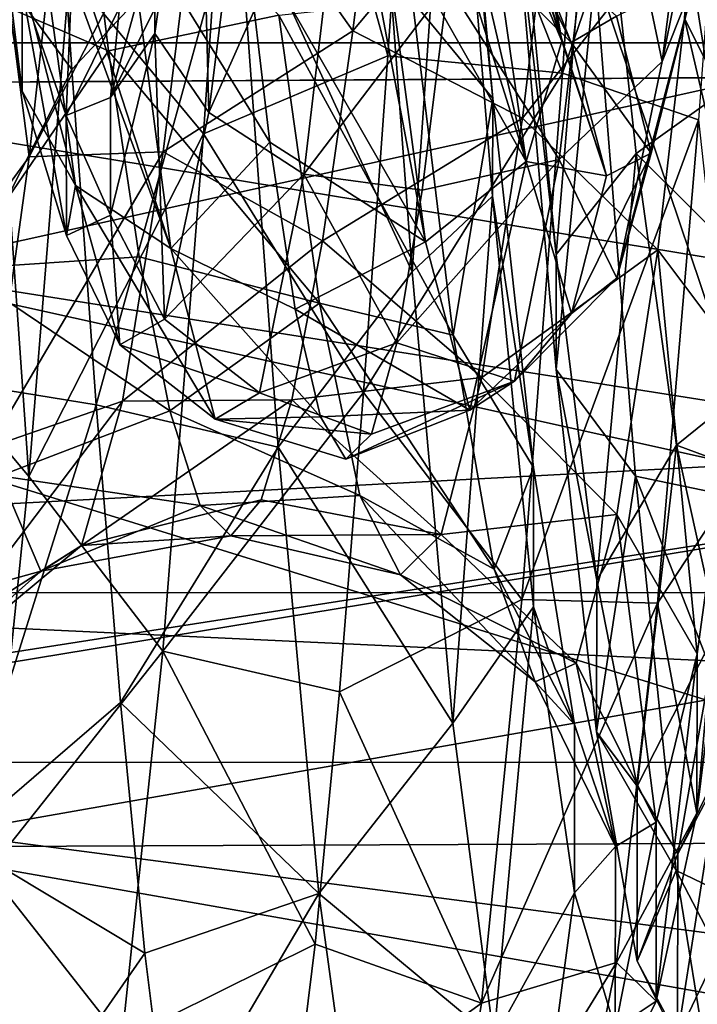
# Model space of a CAD drawing. Header units: metres. Extents: x -40 to 104, y -17 to 17.
# Tile 68 of 115: x 38.73 to 40.97, y -5.79 to -2.55. Entities that reach past the tile are written whole.
import ezdxf

# ---------------------------------------------------------------- set-up
doc = ezdxf.new("R2010")
doc.units = ezdxf.units.M
doc.layers.add('solid_122529', color=7, linetype='CONTINUOUS')

msp = doc.modelspace()

# ---------------------------------------------------------------- linework, layer by layer
at = {"layer": 'solid_122529'}
for points in [[(53.885139, -6.304641, 588.928162), (20.541, 8.649134, 585.423523), (20.541002, -8.649134, 585.423523)], [(53.885139, -6.304641, 588.928162), (53.885139, 6.304641, 588.928162), (20.541, 8.649134, 585.423523)], [(26.533504, -8.264537, 581.025818), (26.533504, 8.264537, 581.025818), (54.407833, 6.304637, 583.955566)], [(26.533504, -8.264537, 581.025818), (54.407833, 6.304637, 583.955566), (54.407833, -6.304637, 583.955566)], [(34.5, -2.781611, 576.559326), (42.5, 0, 577), (34.5, 0, 577)], [(42.5, -2.732524, 576.575134), (42.5, 0, 577), (34.5, -2.781611, 576.559326)], [(42.499996, -2.7328, 559.424927), (34.5, 0, 559), (42.5, 0, 559)], [(42.499996, -2.7328, 559.424927), (34.5, -2.781611, 559.440674), (34.5, 0, 559)], [(61.599998, -2.929007, 578.083191), (61.599998, 0, 578.5), (34.599998, -1.494306, 578.393127)], [(51.099998, -2.626309, 576.083923), (36.700001, -2.626644, 576.083984), (36.700001, 0, 576.5)], [(51.099998, 0, 576.499878), (51.099998, -2.626309, 576.083923), (36.700001, 0, 576.5)], [(36.700001, -2.626644, 559.916016), (51.099998, -2.626309, 559.916077), (51.099998, 0, 559.500122)], [(36.700001, 0, 559.5), (36.700001, -2.626644, 559.916016), (51.099998, 0, 559.500122)], [(61.599998, 0, 557.5), (61.599998, -2.929008, 557.916809), (34.599998, -1.494306, 557.606873)], [(40.02623, -1.47411, 561.20813), (40.655186, -0.74852, 561.223999), (40.521381, -2.726915, 561.751953)], [(40.521381, -2.726915, 561.751953), (40.655186, -0.74852, 561.223999), (41.103626, -1.025481, 561.638855)], [(38.896721, -2.393753, 562.020447), (39.472851, -0.957649, 561.251709), (39.338448, -2.926671, 561.844421)], [(39.338448, -2.926671, 561.844421), (39.472851, -0.957649, 561.251709), (39.94614, -2.669242, 561.583008)], [(39.472851, -0.957649, 561.251709), (40.02623, -1.47411, 561.20813), (39.94614, -2.669242, 561.583008)], [(40.521381, -2.726915, 561.751953), (41.103626, -1.025481, 561.638855), (40.968861, -2.880685, 562.236511)], [(40.156406, -1.338436, 573.128967), (40.291084, -2.809954, 572.494629), (40.0266, -2.490112, 572.055664)], [(40.156044, -1.494251, 573.709961), (40.291084, -2.809954, 572.494629), (40.156406, -1.338436, 573.128967)], [(38.872467, -1.389458, 570.992249), (38.703892, -1.4963, 571.341064), (38.55666, -2.718014, 570.452332)], [(38.724751, -2.482386, 570.172974), (38.872467, -1.389458, 570.992249), (38.55666, -2.718014, 570.452332)], [(40.849476, -2.688193, 570.317688), (40.95937, -2.410262, 569.947998), (41.106052, -1.422659, 570.753235)], [(40.998978, -1.502861, 571.215454), (40.849476, -2.688193, 570.317688), (41.106052, -1.422659, 570.753235)], [(39.94614, -2.669242, 561.583008), (40.02623, -1.47411, 561.20813), (40.521381, -2.726915, 561.751953)], [(61.599998, -2.929008, 557.916809), (34.599998, -4.361857, 558.448853), (34.599998, -1.494306, 557.606873)], [(61.599998, -2.929007, 578.083191), (34.599998, -1.494306, 578.393127), (34.599998, -4.361857, 577.551147)], [(38.263237, -1.85083, 574.559814), (38.904964, -2.714893, 574.397827), (38.824875, -1.522463, 574.781189)], [(38.824875, -1.522463, 574.781189), (38.904964, -2.714893, 574.397827), (39.450951, -2.13189, 574.475281)], [(39.890736, -1.586291, 574.244934), (40.025501, -3.381093, 573.484924), (40.156044, -1.494251, 573.709961)], [(40.025501, -3.381093, 573.484924), (40.29071, -3.132159, 573.002563), (40.156044, -1.494251, 573.709961)], [(40.156044, -1.494251, 573.709961), (40.29071, -3.132159, 573.002563), (40.291084, -2.809954, 572.494629)], [(41.087872, -1.504563, 572.116455), (41.222321, -2.664155, 571.480103), (40.630299, -1.762772, 572.41803)], [(40.656929, -1.769739, 571.451355), (40.849476, -2.688193, 570.317688), (40.998978, -1.502861, 571.215454)], [(39.177891, -2.596043, 570.039063), (39.323341, -1.566249, 570.905823), (39.177433, -2.28133, 569.79187)], [(39.355904, -2.855711, 570.29303), (39.323341, -1.566249, 570.905823), (39.177891, -2.596043, 570.039063)], [(39.355904, -2.855711, 570.29303), (39.502308, -1.694201, 571.247009), (39.323341, -1.566249, 570.905823)], [(39.450951, -2.13189, 574.475281), (40.025501, -3.381093, 573.484924), (39.890736, -1.586291, 574.244934)], [(38.741535, -2.786068, 566.229431), (38.595673, -1.623553, 565.596252), (38.572628, -1.735102, 565.431091)], [(38.741535, -2.786068, 566.229431), (38.741081, -2.448319, 566.444092), (38.595673, -1.623553, 565.596252)], [(39.814629, -1.825578, 571.458557), (39.502308, -1.694201, 571.247009), (39.355904, -2.855711, 570.29303)], [(38.741535, -2.786068, 566.229431), (38.572628, -1.735102, 565.431091), (38.59613, -1.847751, 565.264282)], [(40.519314, -2.621345, 566.346924), (40.349586, -1.846651, 565.26593), (40.372627, -1.734575, 565.431824)], [(40.519314, -2.621345, 566.346924), (40.372627, -1.734575, 565.431824), (40.400063, -2.251905, 566.604919)], [(38.764511, -3.001886, 564.31012), (38.897781, -1.776066, 563.58728), (38.633751, -1.999334, 563.093994)], [(39.340031, -1.892189, 564.046692), (38.897781, -1.776066, 563.58728), (38.764511, -3.001886, 564.31012)], [(39.340031, -1.892189, 564.046692), (39.830662, -2.586913, 564.627991), (39.93124, -1.763077, 564.132935)], [(40.52319, -1.762035, 563.985596), (39.93124, -1.763077, 564.132935), (39.830662, -2.586913, 564.627991)], [(40.389347, -2.874939, 564.690186), (40.52319, -1.762035, 563.985596), (39.830662, -2.586913, 564.627991)], [(40.656929, -1.769739, 571.451355), (40.14307, -2.43586, 571.172791), (40.510021, -3.010446, 570.445557)], [(40.630299, -1.762772, 572.41803), (40.500656, -3.323511, 572.12561), (40.367306, -1.953513, 572.924438)], [(40.970139, -2.133566, 563.745972), (40.52319, -1.762035, 563.985596), (40.389347, -2.874939, 564.690186)], [(40.630299, -1.762772, 572.41803), (40.763569, -2.990763, 571.698853), (40.500656, -3.323511, 572.12561)], [(40.656929, -1.769739, 571.451355), (40.510021, -3.010446, 570.445557), (40.849476, -2.688193, 570.317688)], [(41.222321, -2.664155, 571.480103), (40.763569, -2.990763, 571.698853), (40.630299, -1.762772, 572.41803)], [(40.966339, -1.790359, 564.805054), (41.112743, -2.92288, 565.793213), (40.923302, -2.54655, 565.899475)], [(38.398884, -2.381654, 571.679199), (38.925453, -1.83897, 571.831543), (39.026031, -2.652887, 571.320374)], [(38.916695, -3.096296, 566.043945), (38.59613, -1.847751, 565.264282), (38.77021, -2.049828, 564.965088)], [(38.916695, -3.096296, 566.043945), (38.741535, -2.786068, 566.229431), (38.59613, -1.847751, 565.264282)], [(39.586292, -2.536121, 571.576111), (39.026031, -2.652887, 571.320374), (38.925453, -1.83897, 571.831543)], [(39.814629, -1.825578, 571.458557), (39.355904, -2.855711, 570.29303), (39.668564, -3.058692, 570.436951)], [(39.814629, -1.825578, 571.458557), (39.668564, -3.058692, 570.436951), (40.14307, -2.43586, 571.172791)], [(40.519314, -2.621345, 566.346924), (40.251537, -1.986558, 565.058777), (40.349586, -1.846651, 565.26593)], [(38.263237, -1.85083, 574.559814), (38.39764, -3.722988, 573.70929), (38.904964, -2.714893, 574.397827)], [(39.205582, -2.98545, 564.79126), (39.340031, -1.892189, 564.046692), (38.764511, -3.001886, 564.31012)], [(39.205582, -2.98545, 564.79126), (39.830662, -2.586913, 564.627991), (39.340031, -1.892189, 564.046692)], [(40.367306, -1.953513, 572.924438), (40.500656, -3.323511, 572.12561), (40.366787, -2.177168, 573.482849)], [(38.764511, -3.001886, 564.31012), (38.633751, -1.999334, 563.093994), (38.500401, -3.361826, 563.905579)], [(40.400978, -3.017176, 566.130615), (40.1763, -2.048943, 564.966431), (40.251537, -1.986558, 565.058777)], [(40.400978, -3.017176, 566.130615), (40.251537, -1.986558, 565.058777), (40.519314, -2.621345, 566.346924)], [(41.112331, -2.030094, 566.474854), (40.922844, -2.237838, 566.154114), (41.068295, -2.788663, 567.200928)], [(39.230366, -3.304313, 565.908142), (38.77021, -2.049828, 564.965088), (38.836197, -2.09128, 564.903748)], [(39.230366, -3.304313, 565.908142), (38.916695, -3.096296, 566.043945), (38.77021, -2.049828, 564.965088)], [(40.400978, -3.017176, 566.130615), (40.109062, -2.09128, 564.903748), (40.1763, -2.048943, 564.966431)], [(39.230366, -3.304313, 565.908142), (38.836197, -2.09128, 564.903748), (39.084583, -2.188994, 564.759033)], [(40.400978, -3.017176, 566.130615), (39.922058, -2.17101, 564.785706), (40.109062, -2.09128, 564.903748)], [(38.904964, -2.714893, 574.397827), (38.985054, -3.819143, 573.80658), (39.450951, -2.13189, 574.475281)], [(38.985054, -3.819143, 573.80658), (39.584755, -3.958589, 573.55011), (39.450951, -2.13189, 574.475281)], [(39.450951, -2.13189, 574.475281), (39.584755, -3.958589, 573.55011), (40.025501, -3.381093, 573.484924)], [(40.835346, -3.308193, 564.578796), (40.970139, -2.133566, 563.745972), (40.389347, -2.874939, 564.690186)], [(41.099133, -3.659767, 564.165466), (40.970139, -2.133566, 563.745972), (40.835346, -3.308193, 564.578796)], [(38.915497, -2.14689, 566.644165), (38.741081, -2.448319, 566.444092), (38.886532, -2.8659, 567.550781)], [(39.061951, -2.510737, 567.621033), (38.915497, -2.14689, 566.644165), (38.886532, -2.8659, 567.550781)], [(40.069302, -3.282029, 565.933105), (39.862499, -2.188507, 564.759766), (39.922058, -2.17101, 564.785706)], [(40.069302, -3.282029, 565.933105), (39.922058, -2.17101, 564.785706), (40.400978, -3.017176, 566.130615)], [(39.556435, -2.953443, 565.302368), (39.084583, -2.188994, 564.759033), (39.47263, -2.238842, 564.685242)], [(39.230366, -3.304313, 565.908142), (39.084583, -2.188994, 564.759033), (39.556435, -2.953443, 565.302368)], [(40.069302, -3.282029, 565.933105), (39.47263, -2.238842, 564.685242), (39.862499, -2.188507, 564.759766)], [(40.366787, -2.177168, 573.482849), (40.500122, -3.702275, 572.592896), (40.628788, -2.392029, 573.980286)], [(40.500656, -3.323511, 572.12561), (40.500122, -3.702275, 572.592896), (40.366787, -2.177168, 573.482849)], [(38.500072, -3.740031, 563.437805), (38.633408, -2.222316, 562.535339), (38.763485, -4.05503, 562.995789)], [(38.633408, -2.222316, 562.535339), (38.896721, -2.393753, 562.020447), (38.763485, -4.05503, 562.995789)], [(40.069302, -3.282029, 565.933105), (39.556435, -2.953443, 565.302368), (39.47263, -2.238842, 564.685242)], [(40.549583, -2.625786, 567.650024), (40.214634, -2.295393, 567.659912), (40.361572, -2.237761, 568.613892)], [(40.549583, -2.625786, 567.650024), (40.400063, -2.251905, 566.604919), (40.214634, -2.295393, 567.659912)], [(40.6991, -2.538683, 568.756531), (40.549583, -2.625786, 567.650024), (40.361572, -2.237761, 568.613892)], [(40.666, -3.064946, 567.541443), (40.400063, -2.251905, 566.604919), (40.549583, -2.625786, 567.650024)], [(40.666, -3.064946, 567.541443), (40.519314, -2.621345, 566.346924), (40.400063, -2.251905, 566.604919)], [(41.068752, -3.173362, 567.090698), (41.068295, -2.788663, 567.200928), (40.922844, -2.237838, 566.154114)], [(40.923302, -2.54655, 565.899475), (41.068752, -3.173362, 567.090698), (40.922844, -2.237838, 566.154114)], [(39.208408, -2.451422, 568.661743), (39.031982, -2.806971, 568.732178), (39.177433, -2.28133, 569.79187)], [(39.177891, -2.596043, 570.039063), (39.177433, -2.28133, 569.79187), (39.031982, -2.806971, 568.732178)], [(33.5, -2.33344, 575.180115), (43, -2.333669, 575.180115), (43, -4.437358, 574.108154)], [(33.5, -2.33344, 575.180115), (43, -4.437358, 574.108154), (33.5, -4.436975, 574.108521)], [(33.5, -4.436975, 561.891479), (43, -2.333669, 560.819885), (33.5, -2.33344, 560.819885)], [(33.5, -4.436975, 561.891479), (43, -4.437358, 561.891846), (43, -2.333669, 560.819885)], [(40.628788, -2.392029, 573.980286), (41.22007, -4.14901, 573.407593), (41.085667, -2.347434, 574.398926)], [(38.398884, -2.381654, 571.679199), (39.026031, -2.652887, 571.320374), (38.533333, -3.370855, 570.801086)], [(38.763485, -4.05503, 562.995789), (38.896721, -2.393753, 562.020447), (39.338448, -2.926671, 561.844421)], [(40.500122, -3.702275, 572.592896), (40.762024, -4.053586, 573.005371), (40.628788, -2.392029, 573.980286)], [(40.628788, -2.392029, 573.980286), (40.762024, -4.053586, 573.005371), (41.22007, -4.14901, 573.407593)], [(40.95937, -2.410262, 569.947998), (40.812683, -2.990383, 568.813477), (40.6991, -2.538683, 568.756531)], [(40.699978, -3.401712, 569.013062), (40.812683, -2.990383, 568.813477), (40.95937, -2.410262, 569.947998)], [(40.849476, -2.688193, 570.317688), (40.699978, -3.401712, 569.013062), (40.95937, -2.410262, 569.947998)], [(38.88699, -3.261254, 567.488831), (38.886532, -2.8659, 567.550781), (38.741081, -2.448319, 566.444092)], [(38.741535, -2.786068, 566.229431), (38.88699, -3.261254, 567.488831), (38.741081, -2.448319, 566.444092)], [(39.208408, -2.451422, 568.661743), (39.061951, -2.510737, 567.621033), (39.031982, -2.806971, 568.732178)], [(39.668564, -3.058692, 570.436951), (40.059265, -3.111696, 570.513428), (40.14307, -2.43586, 571.172791)], [(40.510021, -3.010446, 570.445557), (40.14307, -2.43586, 571.172791), (40.059265, -3.111696, 570.513428)], [(40.0266, -2.490112, 572.055664), (40.161392, -3.589086, 571.125305), (39.586292, -2.536121, 571.576111)], [(40.291084, -2.809954, 572.494629), (40.161392, -3.589086, 571.125305), (40.0266, -2.490112, 572.055664)], [(39.061951, -2.510737, 567.621033), (38.886532, -2.8659, 567.550781), (39.031982, -2.806971, 568.732178)], [(39.586292, -2.536121, 571.576111), (39.720135, -3.483888, 570.661377), (39.026031, -2.652887, 571.320374)], [(40.161392, -3.589086, 571.125305), (39.720135, -3.483888, 570.661377), (39.586292, -2.536121, 571.576111)], [(40.812683, -2.990383, 568.813477), (40.549583, -2.625786, 567.650024), (40.6991, -2.538683, 568.756531)], [(41.112743, -2.92288, 565.793213), (41.068752, -3.173362, 567.090698), (40.923302, -2.54655, 565.899475)], [(39.205582, -2.98545, 564.79126), (39.73008, -3.278446, 565.295532), (39.830662, -2.586913, 564.627991)], [(40.389347, -2.874939, 564.690186), (39.830662, -2.586913, 564.627991), (39.73008, -3.278446, 565.295532)], [(39.03244, -3.194196, 568.833191), (39.177891, -2.596043, 570.039063), (39.031982, -2.806971, 568.732178)], [(39.209503, -3.536258, 568.952942), (39.177891, -2.596043, 570.039063), (39.03244, -3.194196, 568.833191)], [(39.209503, -3.536258, 568.952942), (39.355904, -2.855711, 570.29303), (39.177891, -2.596043, 570.039063)], [(40.400978, -3.017176, 566.130615), (40.519314, -2.621345, 566.346924), (40.666, -3.064946, 567.541443)], [(40.812683, -2.990383, 568.813477), (40.666, -3.064946, 567.541443), (40.549583, -2.625786, 567.650024)], [(51.099998, -2.626309, 576.083923), (51.099998, -4.995677, 574.876892), (36.700001, -2.626644, 576.083984)], [(36.700001, -4.996175, 561.123352), (51.099998, -4.995677, 561.123108), (51.099998, -2.626309, 559.916077)], [(36.700001, -2.626644, 559.916016), (36.700001, -4.996175, 561.123352), (51.099998, -2.626309, 559.916077)], [(51.099998, -4.995677, 574.876892), (36.700001, -4.996175, 574.876648), (36.700001, -2.626644, 576.083984)], [(38.533333, -3.370855, 570.801086), (39.026031, -2.652887, 571.320374), (39.12661, -3.331126, 570.639343)], [(39.720135, -3.483888, 570.661377), (39.12661, -3.331126, 570.639343), (39.026031, -2.652887, 571.320374)], [(39.338448, -2.926671, 561.844421), (39.94614, -2.669242, 561.583008), (39.866047, -3.777675, 562.166321)], [(39.866047, -3.777675, 562.166321), (39.94614, -2.669242, 561.583008), (40.521381, -2.726915, 561.751953)], [(40.510021, -3.010446, 570.445557), (40.699978, -3.401712, 569.013062), (40.849476, -2.688193, 570.317688)], [(41.222321, -2.664155, 571.480103), (41.35677, -3.58109, 570.526794), (40.763569, -2.990763, 571.698853)], [(38.39764, -3.722988, 573.70929), (38.985054, -3.819143, 573.80658), (38.904964, -2.714893, 574.397827)], [(42.5, -4.041451, 576.041565), (42.5, -2.732524, 576.575134), (34.5, -2.781611, 576.559326)], [(42.499996, -2.7328, 559.424927), (42.5, -4.04178, 559.958618), (34.5, -2.781611, 559.440674)], [(39.866047, -3.777675, 562.166321), (40.521381, -2.726915, 561.751953), (40.387577, -4.459297, 562.843567)], [(40.387577, -4.459297, 562.843567), (40.521381, -2.726915, 561.751953), (40.968861, -2.880685, 562.236511)], [(42.5, -4.041451, 576.041565), (34.5, -2.781611, 576.559326), (34.5, -5.290557, 575.280701)], [(42.5, -5.256886, 560.694824), (34.5, -5.290557, 560.719299), (34.5, -2.781611, 559.440674)], [(42.5, -4.04178, 559.958618), (42.5, -5.256886, 560.694824), (34.5, -2.781611, 559.440674)], [(38.916695, -3.096296, 566.043945), (38.88699, -3.261254, 567.488831), (38.741535, -2.786068, 566.229431)], [(39.03244, -3.194196, 568.833191), (39.031982, -2.806971, 568.732178), (38.886532, -2.8659, 567.550781)], [(40.291084, -2.809954, 572.494629), (40.425758, -4.024682, 571.449585), (40.161392, -3.589086, 571.125305)], [(40.29071, -3.132159, 573.002563), (40.425758, -4.024682, 571.449585), (40.291084, -2.809954, 572.494629)], [(38.88699, -3.261254, 567.488831), (39.03244, -3.194196, 568.833191), (38.886532, -2.8659, 567.550781)], [(39.668564, -3.058692, 570.436951), (39.355904, -2.855711, 570.29303), (39.209503, -3.536258, 568.952942)], [(40.255505, -3.728328, 565.693481), (40.389347, -2.874939, 564.690186), (39.73008, -3.278446, 565.295532)], [(40.835346, -3.308193, 564.578796), (40.389347, -2.874939, 564.690186), (40.255505, -3.728328, 565.693481)], [(40.387577, -4.459297, 562.843567), (40.968861, -2.880685, 562.236511), (40.834095, -4.472286, 563.361633)], [(40.834095, -4.472286, 563.361633), (40.968861, -2.880685, 562.236511), (41.098701, -4.072772, 563.728149)], [(61.599998, -5.625468, 576.865906), (61.599998, -2.929007, 578.083191), (34.599998, -4.361857, 577.551147)], [(61.599998, -2.929008, 557.916809), (61.599998, -5.625469, 559.134094), (34.599998, -4.361857, 558.448853)], [(38.763485, -4.05503, 562.995789), (39.338448, -2.926671, 561.844421), (39.204048, -4.629314, 562.997437)], [(39.204048, -4.629314, 562.997437), (39.338448, -2.926671, 561.844421), (39.866047, -3.777675, 562.166321)], [(39.230366, -3.304313, 565.908142), (39.556435, -2.953443, 565.302368), (39.64024, -3.503482, 566.069824)], [(40.069302, -3.282029, 565.933105), (39.64024, -3.503482, 566.069824), (39.556435, -2.953443, 565.302368)], [(38.631241, -3.959026, 565.36322), (38.764511, -3.001886, 564.31012), (38.500401, -3.361826, 563.905579)], [(39.205582, -2.98545, 564.79126), (38.764511, -3.001886, 564.31012), (38.631241, -3.959026, 565.36322)], [(39.071133, -3.80679, 565.828064), (39.205582, -2.98545, 564.79126), (38.631241, -3.959026, 565.36322)], [(39.071133, -3.80679, 565.828064), (39.73008, -3.278446, 565.295532), (39.205582, -2.98545, 564.79126)], [(40.510021, -3.010446, 570.445557), (40.059265, -3.111696, 570.513428), (39.97546, -3.614152, 569.71405)], [(40.510021, -3.010446, 570.445557), (39.97546, -3.614152, 569.71405), (40.363113, -3.740686, 569.025146)], [(40.510021, -3.010446, 570.445557), (40.363113, -3.740686, 569.025146), (40.699978, -3.401712, 569.013062)], [(40.763569, -2.990763, 571.698853), (40.634007, -4.395688, 570.957092), (40.500656, -3.323511, 572.12561)], [(40.55048, -3.518188, 567.53064), (40.666, -3.064946, 567.541443), (40.812683, -2.990383, 568.813477)], [(40.699978, -3.401712, 569.013062), (40.55048, -3.518188, 567.53064), (40.812683, -2.990383, 568.813477)], [(40.763569, -2.990763, 571.698853), (40.896839, -3.95107, 570.648682), (40.634007, -4.395688, 570.957092)], [(41.35677, -3.58109, 570.526794), (40.896839, -3.95107, 570.648682), (40.763569, -2.990763, 571.698853)], [(40.216209, -3.836637, 567.430908), (40.069302, -3.282029, 565.933105), (40.400978, -3.017176, 566.130615)], [(40.216209, -3.836637, 567.430908), (40.400978, -3.017176, 566.130615), (40.55048, -3.518188, 567.53064)], [(40.55048, -3.518188, 567.53064), (40.400978, -3.017176, 566.130615), (40.666, -3.064946, 567.541443)], [(39.668564, -3.058692, 570.436951), (39.209503, -3.536258, 568.952942), (39.522499, -3.778991, 569.006775)], [(39.668564, -3.058692, 570.436951), (39.522499, -3.778991, 569.006775), (39.97546, -3.614152, 569.71405)], [(39.668564, -3.058692, 570.436951), (39.97546, -3.614152, 569.71405), (40.059265, -3.111696, 570.513428)], [(38.916695, -3.096296, 566.043945), (39.063099, -3.621222, 567.452332), (38.88699, -3.261254, 567.488831)], [(39.376431, -3.865711, 567.407837), (39.063099, -3.621222, 567.452332), (38.916695, -3.096296, 566.043945)], [(39.376431, -3.865711, 567.407837), (38.916695, -3.096296, 566.043945), (39.230366, -3.304313, 565.908142)], [(40.025501, -3.381093, 573.484924), (40.160267, -4.8665, 572.2229), (40.29071, -3.132159, 573.002563)], [(40.160267, -4.8665, 572.2229), (40.425377, -4.483871, 571.838135), (40.29071, -3.132159, 573.002563)], [(40.29071, -3.132159, 573.002563), (40.425377, -4.483871, 571.838135), (40.425758, -4.024682, 571.449585)], [(39.063099, -3.621222, 567.452332), (39.03244, -3.194196, 568.833191), (38.88699, -3.261254, 567.488831)], [(39.063099, -3.621222, 567.452332), (39.209503, -3.536258, 568.952942), (39.03244, -3.194196, 568.833191)], [(39.071133, -3.80679, 565.828064), (39.629501, -3.802307, 566.101318), (39.73008, -3.278446, 565.295532)], [(39.230366, -3.304313, 565.908142), (39.64024, -3.503482, 566.069824), (39.724045, -3.85831, 566.944824)], [(39.376431, -3.865711, 567.407837), (39.230366, -3.304313, 565.908142), (39.724045, -3.85831, 566.944824)], [(40.255505, -3.728328, 565.693481), (39.73008, -3.278446, 565.295532), (39.629501, -3.802307, 566.101318)], [(40.216209, -3.836637, 567.430908), (39.64024, -3.503482, 566.069824), (40.069302, -3.282029, 565.933105)], [(38.533333, -3.370855, 570.801086), (39.12661, -3.331126, 570.639343), (39.227188, -3.838999, 569.823364)], [(39.720135, -3.483888, 570.661377), (39.227188, -3.838999, 569.823364), (39.12661, -3.331126, 570.639343)], [(40.700554, -4.179982, 565.724792), (40.835346, -3.308193, 564.578796), (40.255505, -3.728328, 565.693481)], [(40.500656, -3.323511, 572.12561), (40.634007, -4.395688, 570.957092), (40.500122, -3.702275, 572.592896)], [(40.964458, -4.63841, 565.434326), (40.835346, -3.308193, 564.578796), (40.700554, -4.179982, 565.724792)], [(40.964458, -4.63841, 565.434326), (41.099133, -3.659767, 564.165466), (40.835346, -3.308193, 564.578796)], [(38.533333, -3.370855, 570.801086), (39.227188, -3.838999, 569.823364), (38.667782, -4.053032, 569.667847)], [(39.584755, -3.958589, 573.55011), (40.160267, -4.8665, 572.2229), (40.025501, -3.381093, 573.484924)], [(40.363113, -3.740686, 569.025146), (40.55048, -3.518188, 567.53064), (40.699978, -3.401712, 569.013062)], [(39.720135, -3.483888, 570.661377), (39.853977, -4.11717, 569.506409), (39.227188, -3.838999, 569.823364)], [(40.296185, -4.359509, 569.908813), (39.853977, -4.11717, 569.506409), (39.720135, -3.483888, 570.661377)], [(40.161392, -3.589086, 571.125305), (40.296185, -4.359509, 569.908813), (39.720135, -3.483888, 570.661377)], [(40.216209, -3.836637, 567.430908), (39.724045, -3.85831, 566.944824), (39.64024, -3.503482, 566.069824)], [(40.363113, -3.740686, 569.025146), (40.216209, -3.836637, 567.430908), (40.55048, -3.518188, 567.53064)], [(39.522499, -3.778991, 569.006775), (39.209503, -3.536258, 568.952942), (39.063099, -3.621222, 567.452332)], [(40.425758, -4.024682, 571.449585), (40.296185, -4.359509, 569.908813), (40.161392, -3.589086, 571.125305)], [(41.35677, -3.58109, 570.526794), (41.491222, -4.171852, 569.343323), (40.896839, -3.95107, 570.648682)], [(39.522499, -3.778991, 569.006775), (39.063099, -3.621222, 567.452332), (39.376431, -3.865711, 567.407837)], [(39.522499, -3.778991, 569.006775), (39.891655, -3.915231, 568.819153), (39.97546, -3.614152, 569.71405)], [(40.363113, -3.740686, 569.025146), (39.97546, -3.614152, 569.71405), (39.891655, -3.915231, 568.819153)], [(40.964039, -5.163167, 565.140259), (41.099133, -3.659767, 564.165466), (40.964458, -4.63841, 565.434326)], [(40.964039, -5.163167, 565.140259), (41.098701, -4.072772, 563.728149), (41.099133, -3.659767, 564.165466)], [(38.39764, -3.722988, 573.70929), (38.53204, -5.256289, 572.339111), (38.985054, -3.819143, 573.80658)], [(40.500122, -3.702275, 572.592896), (40.633461, -4.895687, 571.291443), (40.762024, -4.053586, 573.005371)], [(40.634007, -4.395688, 570.957092), (40.633461, -4.895687, 571.291443), (40.500122, -3.702275, 572.592896)], [(38.500072, -3.740031, 563.437805), (38.763485, -4.05503, 562.995789), (38.630249, -5.353553, 564.418823)], [(40.121662, -4.245167, 566.90509), (40.255505, -3.728328, 565.693481), (39.629501, -3.802307, 566.101318)], [(40.363113, -3.740686, 569.025146), (39.891655, -3.915231, 568.819153), (39.80785, -3.998157, 567.878601)], [(40.363113, -3.740686, 569.025146), (39.80785, -3.998157, 567.878601), (40.216209, -3.836637, 567.430908)], [(40.700554, -4.179982, 565.724792), (40.255505, -3.728328, 565.693481), (40.121662, -4.245167, 566.90509)], [(39.204048, -4.629314, 562.997437), (39.866047, -3.777675, 562.166321), (39.785957, -4.763409, 562.939148)], [(39.522499, -3.778991, 569.006775), (39.376431, -3.865711, 567.407837), (39.891655, -3.915231, 568.819153)], [(39.785957, -4.763409, 562.939148), (39.866047, -3.777675, 562.166321), (40.387577, -4.459297, 562.843567)], [(39.071133, -3.80679, 565.828064), (38.631241, -3.959026, 565.36322), (38.497971, -4.56182, 566.652344)], [(38.936684, -4.2814, 567.062744), (39.071133, -3.80679, 565.828064), (38.497971, -4.56182, 566.652344)], [(38.53204, -5.256289, 572.339111), (39.065147, -4.799345, 573.026794), (38.985054, -3.819143, 573.80658)], [(38.936684, -4.2814, 567.062744), (39.528923, -4.131705, 567.004272), (39.629501, -3.802307, 566.101318)], [(38.936684, -4.2814, 567.062744), (39.629501, -3.802307, 566.101318), (39.071133, -3.80679, 565.828064)], [(38.985054, -3.819143, 573.80658), (39.065147, -4.799345, 573.026794), (39.584755, -3.958589, 573.55011)], [(40.121662, -4.245167, 566.90509), (39.629501, -3.802307, 566.101318), (39.528923, -4.131705, 567.004272)], [(38.667782, -4.053032, 569.667847), (39.227188, -3.838999, 569.823364), (39.327766, -4.150533, 568.914124)], [(39.853977, -4.11717, 569.506409), (39.327766, -4.150533, 568.914124), (39.227188, -3.838999, 569.823364)], [(40.216209, -3.836637, 567.430908), (39.80785, -3.998157, 567.878601), (39.724045, -3.85831, 566.944824)], [(39.376431, -3.865711, 567.407837), (39.724045, -3.85831, 566.944824), (39.80785, -3.998157, 567.878601)], [(39.376431, -3.865711, 567.407837), (39.80785, -3.998157, 567.878601), (39.891655, -3.915231, 568.819153)], [(40.896839, -3.95107, 570.648682), (40.767357, -5.073965, 569.52356), (40.634007, -4.395688, 570.957092)], [(40.896839, -3.95107, 570.648682), (41.030109, -4.557741, 569.361389), (40.767357, -5.073965, 569.52356)], [(41.491222, -4.171852, 569.343323), (41.030109, -4.557741, 569.361389), (40.896839, -3.95107, 570.648682)], [(39.065147, -4.799345, 573.026794), (39.718559, -5.428158, 572.124268), (39.584755, -3.958589, 573.55011)], [(39.584755, -3.958589, 573.55011), (39.718559, -5.428158, 572.124268), (40.160267, -4.8665, 572.2229)], [(42.5, -5.256567, 575.305359), (42.5, -4.041451, 576.041565), (34.5, -5.290557, 575.280701)], [(40.425758, -4.024682, 571.449585), (40.560432, -4.871611, 570.089294), (40.296185, -4.359509, 569.908813)], [(40.425377, -4.483871, 571.838135), (40.560432, -4.871611, 570.089294), (40.425758, -4.024682, 571.449585)], [(38.667782, -4.053032, 569.667847), (38.802235, -4.366051, 568.382751), (38.23143, -4.525099, 569.466248)], [(38.630249, -5.353553, 564.418823), (38.763485, -4.05503, 562.995789), (39.204048, -4.629314, 562.997437)], [(38.667782, -4.053032, 569.667847), (39.327766, -4.150533, 568.914124), (38.802235, -4.366051, 568.382751)], [(40.633461, -4.895687, 571.291443), (40.89526, -5.35252, 571.582703), (40.762024, -4.053586, 573.005371)], [(40.762024, -4.053586, 573.005371), (41.354469, -5.572953, 571.924133), (41.22007, -4.14901, 573.407593)], [(40.762024, -4.053586, 573.005371), (40.89526, -5.35252, 571.582703), (41.354469, -5.572953, 571.924133)], [(40.834095, -4.472286, 563.361633), (41.098701, -4.072772, 563.728149), (40.964039, -5.163167, 565.140259)], [(39.853977, -4.11717, 569.506409), (39.98782, -4.378802, 568.215454), (39.327766, -4.150533, 568.914124)], [(40.430973, -4.730854, 568.517639), (39.98782, -4.378802, 568.215454), (39.853977, -4.11717, 569.506409)], [(40.296185, -4.359509, 569.908813), (40.430973, -4.730854, 568.517639), (39.853977, -4.11717, 569.506409)], [(38.936684, -4.2814, 567.062744), (39.428345, -4.249794, 567.95813), (39.528923, -4.131705, 567.004272)], [(40.121662, -4.245167, 566.90509), (39.528923, -4.131705, 567.004272), (39.428345, -4.249794, 567.95813)], [(38.802235, -4.366051, 568.382751), (39.327766, -4.150533, 568.914124), (39.428345, -4.249794, 567.95813)], [(39.98782, -4.378802, 568.215454), (39.428345, -4.249794, 567.95813), (39.327766, -4.150533, 568.914124)], [(40.565765, -4.669128, 567.079041), (40.700554, -4.179982, 565.724792), (40.121662, -4.245167, 566.90509)], [(40.829784, -5.193168, 566.937622), (40.700554, -4.179982, 565.724792), (40.565765, -4.669128, 567.079041)], [(40.829784, -5.193168, 566.937622), (40.964458, -4.63841, 565.434326), (40.700554, -4.179982, 565.724792)], [(39.98782, -4.378802, 568.215454), (40.121662, -4.245167, 566.90509), (39.428345, -4.249794, 567.95813)], [(40.565765, -4.669128, 567.079041), (40.121662, -4.245167, 566.90509), (39.98782, -4.378802, 568.215454)], [(38.802235, -4.366051, 568.382751), (39.428345, -4.249794, 567.95813), (38.936684, -4.2814, 567.062744)], [(38.936684, -4.2814, 567.062744), (38.497971, -4.56182, 566.652344), (38.3647, -4.756313, 568.062073)], [(38.802235, -4.366051, 568.382751), (38.936684, -4.2814, 567.062744), (38.3647, -4.756313, 568.062073)], [(61.599998, -5.625469, 559.134094), (34.599998, -6.876038, 560.064636), (34.599998, -4.361857, 558.448853)], [(61.599998, -5.625468, 576.865906), (34.599998, -4.361857, 577.551147), (34.599998, -6.876038, 575.935364)], [(38.802235, -4.366051, 568.382751), (38.3647, -4.756313, 568.062073), (38.23143, -4.525099, 569.466248)], [(40.560432, -4.871611, 570.089294), (40.430973, -4.730854, 568.517639), (40.296185, -4.359509, 569.908813)], [(40.430973, -4.730854, 568.517639), (40.565765, -4.669128, 567.079041), (39.98782, -4.378802, 568.215454)], [(40.634007, -4.395688, 570.957092), (40.767357, -5.073965, 569.52356), (40.633461, -4.895687, 571.291443)], [(33.5, -4.436975, 574.108521), (43, -4.437358, 574.108154), (43, -6.107721, 572.438232)], [(33.5, -4.436975, 574.108521), (43, -6.107721, 572.438232), (33.5, -6.10853, 572.436951)], [(33.5, -6.10853, 563.563049), (43, -4.437358, 561.891846), (33.5, -4.436975, 561.891479)], [(33.5, -6.10853, 563.563049), (43, -6.107721, 563.561768), (43, -4.437358, 561.891846)], [(39.785957, -4.763409, 562.939148), (40.387577, -4.459297, 562.843567), (40.253773, -5.789376, 564.40033)], [(40.253773, -5.789376, 564.40033), (40.387577, -4.459297, 562.843567), (40.834095, -4.472286, 563.361633)], [(40.253773, -5.789376, 564.40033), (40.834095, -4.472286, 563.361633), (40.699329, -5.654638, 564.911133)], [(40.699329, -5.654638, 564.911133), (40.834095, -4.472286, 563.361633), (40.964039, -5.163167, 565.140259)], [(40.160267, -4.8665, 572.2229), (40.295033, -5.906585, 570.574524), (40.425377, -4.483871, 571.838135)], [(40.295033, -5.906585, 570.574524), (40.56004, -5.42588, 570.322937), (40.425377, -4.483871, 571.838135)], [(40.425377, -4.483871, 571.838135), (40.56004, -5.42588, 570.322937), (40.560432, -4.871611, 570.089294)], [(41.030109, -4.557741, 569.361389), (40.900707, -5.297563, 567.953491), (40.767357, -5.073965, 569.52356)], [(41.030109, -4.557741, 569.361389), (41.16338, -4.756478, 567.952271), (40.900707, -5.297563, 567.953491)], [(38.630249, -5.353553, 564.418823), (39.204048, -4.629314, 562.997437), (39.069645, -5.910609, 564.605713)], [(39.069645, -5.910609, 564.605713), (39.204048, -4.629314, 562.997437), (39.705868, -5.594425, 563.876282)], [(39.204048, -4.629314, 562.997437), (39.785957, -4.763409, 562.939148), (39.705868, -5.594425, 563.876282)], [(40.829372, -5.781788, 566.813721), (40.964458, -4.63841, 565.434326), (40.829784, -5.193168, 566.937622)], [(40.829372, -5.781788, 566.813721), (40.964039, -5.163167, 565.140259), (40.964458, -4.63841, 565.434326)], [(40.695107, -5.273344, 568.538025), (40.565765, -4.669128, 567.079041), (40.430973, -4.730854, 568.517639)], [(40.695107, -5.273344, 568.538025), (40.829784, -5.193168, 566.937622), (40.565765, -4.669128, 567.079041)], [(40.560432, -4.871611, 570.089294), (40.695107, -5.273344, 568.538025), (40.430973, -4.730854, 568.517639)], [(39.705868, -5.594425, 563.876282), (39.785957, -4.763409, 562.939148), (40.253773, -5.789376, 564.40033)], [(41.16338, -4.756478, 567.952271), (41.034058, -5.046444, 566.387634), (40.900707, -5.297563, 567.953491)], [(38.53204, -5.256289, 572.339111), (39.145237, -5.623663, 572.08374), (39.065147, -4.799345, 573.026794)], [(39.065147, -4.799345, 573.026794), (39.145237, -5.623663, 572.08374), (39.718559, -5.428158, 572.124268)], [(39.718559, -5.428158, 572.124268), (40.295033, -5.906585, 570.574524), (40.160267, -4.8665, 572.2229)], [(40.56004, -5.42588, 570.322937), (40.695107, -5.273344, 568.538025), (40.560432, -4.871611, 570.089294)], [(40.633461, -4.895687, 571.291443), (40.766796, -5.650484, 569.695129), (40.89526, -5.35252, 571.582703)], [(40.767357, -5.073965, 569.52356), (40.766796, -5.650484, 569.695129), (40.633461, -4.895687, 571.291443)], [(51.099998, -4.995677, 574.876892), (51.099998, -6.876234, 572.996643), (36.700001, -4.996175, 574.876648)], [(36.700001, -6.876645, 563.003845), (51.099998, -6.876234, 563.003357), (51.099998, -4.995677, 561.123108)], [(36.700001, -4.996175, 561.123352), (36.700001, -6.876645, 563.003845), (51.099998, -4.995677, 561.123108)], [(51.099998, -6.876234, 572.996643), (36.700001, -6.876645, 572.996155), (36.700001, -4.996175, 574.876648)], [(41.034058, -5.046444, 566.387634), (41.03347, -5.619092, 566.203552), (40.900131, -5.899042, 567.94696)], [(40.900707, -5.297563, 567.953491), (41.034058, -5.046444, 566.387634), (40.900131, -5.899042, 567.94696)], [(40.767357, -5.073965, 569.52356), (40.900707, -5.297563, 567.953491), (40.766796, -5.650484, 569.695129)], [(40.699329, -5.654638, 564.911133), (40.964039, -5.163167, 565.140259), (40.829372, -5.781788, 566.813721)], [(40.694706, -5.87211, 568.59552), (40.829784, -5.193168, 566.937622), (40.695107, -5.273344, 568.538025)], [(40.694706, -5.87211, 568.59552), (40.829372, -5.781788, 566.813721), (40.829784, -5.193168, 566.937622)], [(42.5, -6.340769, 574.387085), (42.5, -5.256567, 575.305359), (34.5, -5.290557, 575.280701)], [(42.5, -5.256886, 560.694824), (42.500004, -6.341043, 561.61322), (34.5, -5.290557, 560.719299)], [(38.53204, -5.256289, 572.339111), (38.666443, -6.311175, 570.574036), (39.145237, -5.623663, 572.08374)], [(40.56004, -5.42588, 570.322937), (40.694706, -5.87211, 568.59552), (40.695107, -5.273344, 568.538025)], [(42.5, -6.340769, 574.387085), (34.5, -5.290557, 575.280701), (34.5, -7.281399, 573.289551)], [(42.5, -7.265952, 562.689087), (34.5, -7.281399, 562.710449), (34.5, -5.290557, 560.719299)], [(42.500004, -6.341043, 561.61322), (42.5, -7.265952, 562.689087), (34.5, -5.290557, 560.719299)], [(40.900707, -5.297563, 567.953491), (40.900131, -5.899042, 567.94696), (40.766796, -5.650484, 569.695129)], [(38.497013, -6.173161, 566.162231), (38.630249, -5.353553, 564.418823), (39.069645, -5.910609, 564.605713)], [(40.766796, -5.650484, 569.695129), (41.028496, -6.172631, 569.839539), (40.89526, -5.35252, 571.582703)], [(40.89526, -5.35252, 571.582703), (41.488873, -6.48966, 570.083435), (41.354469, -5.572953, 571.924133)], [(40.89526, -5.35252, 571.582703), (41.028496, -6.172631, 569.839539), (41.488873, -6.48966, 570.083435)], [(39.145237, -5.623663, 572.08374), (39.225327, -6.265323, 571.008057), (39.718559, -5.428158, 572.124268)], [(39.225327, -6.265323, 571.008057), (39.852364, -6.408016, 570.326294), (39.718559, -5.428158, 572.124268)], [(39.718559, -5.428158, 572.124268), (39.852364, -6.408016, 570.326294), (40.295033, -5.906585, 570.574524)], [(40.295033, -5.906585, 570.574524), (40.429798, -6.406174, 568.690552), (40.56004, -5.42588, 570.322937)], [(40.429798, -6.406174, 568.690552), (40.694706, -5.87211, 568.59552), (40.56004, -5.42588, 570.322937)], [(39.069645, -5.910609, 564.605713), (39.705868, -5.594425, 563.876282), (39.625778, -6.243733, 564.947388)], [(39.625778, -6.243733, 564.947388), (39.705868, -5.594425, 563.876282), (40.253773, -5.789376, 564.40033)], [(61.599998, -7.875339, 574.944702), (61.599998, -5.625468, 576.865906), (34.599998, -6.876038, 575.935364)], [(61.599998, -5.625469, 559.134094), (61.599998, -7.875339, 561.055298), (34.599998, -6.876038, 560.064636)], [(38.666443, -6.311175, 570.574036), (39.225327, -6.265323, 571.008057), (39.145237, -5.623663, 572.08374)], [(40.900131, -5.899042, 567.94696), (41.03347, -5.619092, 566.203552), (41.161732, -6.440552, 567.931824)], [(40.119968, -6.597157, 566.281921), (40.699329, -5.654638, 564.911133), (40.564564, -6.319549, 566.743347)], [(40.119968, -6.597157, 566.281921), (40.253773, -5.789376, 564.40033), (40.699329, -5.654638, 564.911133)], [(40.564564, -6.319549, 566.743347), (40.699329, -5.654638, 564.911133), (40.829372, -5.781788, 566.813721)], [(40.766796, -5.650484, 569.695129), (40.900131, -5.899042, 567.94696), (41.028496, -6.172631, 569.839539)], [(39.625778, -6.243733, 564.947388), (40.253773, -5.789376, 564.40033), (40.119968, -6.597157, 566.281921)], [(40.564564, -6.319549, 566.743347), (40.829372, -5.781788, 566.813721), (40.694706, -5.87211, 568.59552)]]:
    msp.add_3dface(points, dxfattribs=at)

doc.saveas('drawing.dxf')
